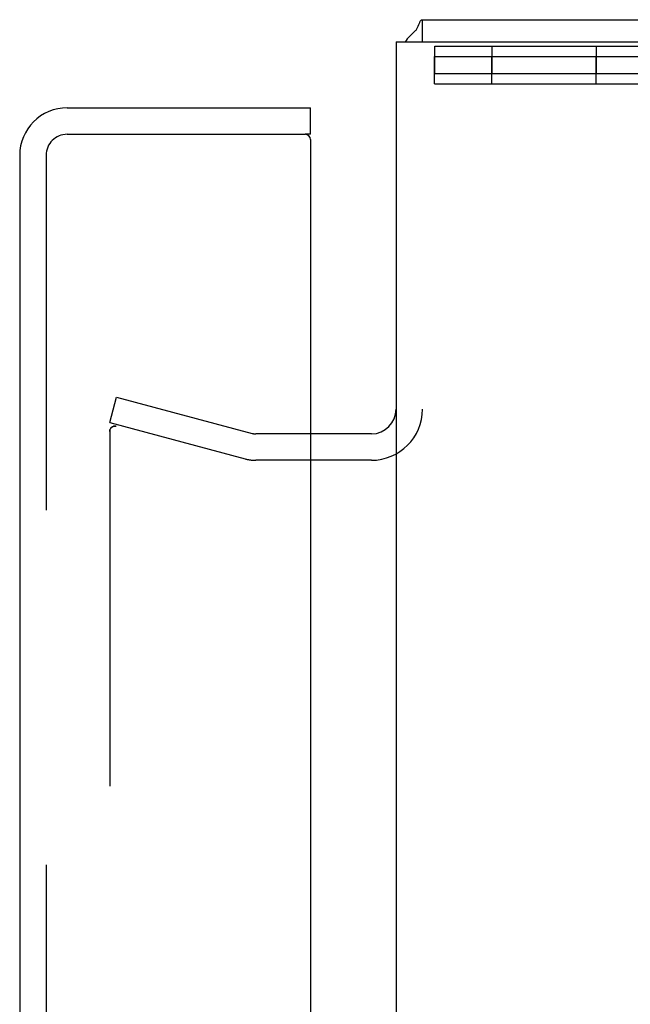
# Model space of a CAD drawing. Header units: inches. Extents: x 0 to 183, y 0 to 118.
# Tile 49 of 80: x 98.38 to 100.11, y 76.08 to 78.87. Entities that reach past the tile are written whole.
import ezdxf

# ---------------------------------------------------------------- set-up
doc = ezdxf.new("R2010")
doc.units = ezdxf.units.IN
doc.header["$LTSCALE"] = 10.065561
doc.header["$MEASUREMENT"] = 0
doc.linetypes.add('HIDDEN', pattern=[0.2, 0.1, -0.1])
doc.layers.get('0').update_dxf_attribs({"linetype": 'CONTINUOUS'})
doc.layers.add('DEFAULT_2', color=8, linetype='HIDDEN')
doc.layers.add('EXD_ENCLOSURE_DOOR_ASSEMBLY', color=7, linetype='CONTINUOUS')

msp = doc.modelspace()

# ---------------------------------------------------------------- linework, layer by layer
at = {"color": 7, "linetype": 'Continuous'}
msp.add_line((99.5192, 78.8073), (99.5192, 78.8703), dxfattribs=at)
at = {"color": 3, "linetype": 'Continuous'}
for p, q in [((99.5192, 78.8703), (117.2992, 78.8703)), ((99.4442, 78.8073), (99.4442, 44.4333)), ((99.4442, 78.8073), (117.3012, 78.8073)), ((99.3742, 77.6953), (99.2012, 77.6953))]:
    msp.add_line(p, q, dxfattribs=at)
for points in [[(99.5087, 78.8566), (99.5095, 78.8587), (99.5103, 78.8606), (99.5112, 78.8624), (99.512, 78.8641), (99.5129, 78.8657), (99.5139, 78.8671), (99.5149, 78.8683), (99.5158, 78.8691), (99.5167, 78.8697), (99.5176, 78.8701), (99.5185, 78.8703), (99.5192, 78.8703)], [(99.4985, 78.8384), (99.4997, 78.8395), (99.5009, 78.8408), (99.502, 78.8424), (99.5031, 78.8441), (99.5041, 78.846), (99.5051, 78.8481), (99.5061, 78.8502), (99.507, 78.8524), (99.5087, 78.8566)]]:
    msp.add_lwpolyline(points, dxfattribs=at)
for centre, radius, start, end in [((99.5892, 78.7253), 0.145, 128.7549, 145.551), ((99.3742, 77.7653), 0.07, 270, 360)]:
    msp.add_arc(centre, radius, start, end, dxfattribs=at)
at = {"layer": 'DEFAULT_2', "color": 8, "linetype": 'HIDDEN'}
for p, q in [((99.5542, 78.7173), (99.5542, 78.7953)), ((99.5542, 78.7953), (101.4242, 78.7953)), ((99.7162, 78.7953), (99.7162, 78.7173)), ((100.0122, 78.7953), (100.0122, 78.7173)), ((99.5532, 78.6883), (99.5532, 78.7663)), ((99.5532, 78.7663), (101.4232, 78.7663)), ((99.7152, 78.7663), (99.7152, 78.6883)), ((100.0112, 78.7663), (100.0112, 78.6883)), ((99.5542, 78.7173), (101.4242, 78.7173)), ((99.5532, 78.6883), (101.4232, 78.6883)), ((98.6317, 77.7272), (98.6511, 77.7997)), ((98.6511, 77.7997), (99.0354, 77.6967)), ((98.6317, 77.7272), (99.016, 77.6242)), ((98.6317, 77.7022), (98.6317, 75.6048)), ((99.2012, 77.6953), (99.0458, 77.6953)), ((99.3742, 77.6203), (99.0458, 77.6203))]:
    msp.add_line(p, q, dxfattribs=at)
for points in [[(98.6462, 77.7172), (98.6454, 77.7172), (98.644, 77.717), (98.6425, 77.7167), (98.6411, 77.7162), (98.6398, 77.7156), (98.6385, 77.7149), (98.6373, 77.714), (98.6362, 77.713), (98.6352, 77.7119), (98.6343, 77.7107), (98.6335, 77.7094), (98.6329, 77.7081), (98.6324, 77.7067), (98.632, 77.7052), (98.6318, 77.7037), (98.6317, 77.7022)], [(98.6421, 77.7166), (98.6427, 77.7167), (98.6432, 77.7169), (98.6438, 77.717), (98.6444, 77.7171)], [(98.645, 77.7171), (98.6456, 77.7172), (98.6462, 77.7172)], [(98.6498, 77.7167), (98.6483, 77.717), (98.6469, 77.7172), (98.6462, 77.7172)], [(98.6468, 77.7172), (98.6474, 77.7171), (98.648, 77.7171), (98.6486, 77.717), (98.6492, 77.7169), (98.6498, 77.7167)], [(98.6317, 77.7022), (98.6317, 77.7028), (98.6318, 77.7034), (98.6318, 77.704), (98.6319, 77.7046), (98.632, 77.7053), (98.6322, 77.7059), (98.6323, 77.7065), (98.6325, 77.707)], [(98.6327, 77.7076), (98.6329, 77.7082), (98.6332, 77.7088), (98.6335, 77.7093), (98.6338, 77.7099)], [(98.6341, 77.7104), (98.6344, 77.7109), (98.6348, 77.7114), (98.6352, 77.7119), (98.6356, 77.7123), (98.636, 77.7128), (98.6364, 77.7132), (98.6368, 77.7136), (98.6373, 77.714), (98.6378, 77.7144), (98.6383, 77.7147), (98.6388, 77.7151), (98.6393, 77.7154), (98.6398, 77.7156), (98.6404, 77.7159), (98.6409, 77.7161), (98.6415, 77.7164)]]:
    msp.add_lwpolyline(points, dxfattribs=at)
for centre, radius, start, end in [((99.3742, 77.7653), 0.145, 270, 360), ((99.0458, 77.7353), 0.04, 255, 270), ((99.0458, 77.7353), 0.115, 255, 270)]:
    msp.add_arc(centre, radius, start, end, dxfattribs=at)
at = {"layer": 'EXD_ENCLOSURE_DOOR_ASSEMBLY', "color": 3, "linetype": 'Continuous'}
for p, q in [((98.5112, 78.6203), (99.2012, 78.6203)), ((99.2012, 78.5303), (99.2012, 75.4618)), ((98.3762, 78.4853), (98.3762, 74.6228))]:
    msp.add_line(p, q, dxfattribs=at)
at = {"layer": 'EXD_ENCLOSURE_DOOR_ASSEMBLY', "color": 7, "linetype": 'Continuous'}
for q in [(99.2012, 78.6203), (99.1862, 78.5453)]:
    msp.add_line((99.2012, 78.5453), q, dxfattribs=at)
at = {"layer": 'EXD_ENCLOSURE_DOOR_ASSEMBLY', "color": 8, "linetype": 'HIDDEN'}
for p, q in [((98.5112, 78.5453), (99.1862, 78.5453)), ((98.4512, 78.4853), (98.4512, 44.7553))]:
    msp.add_line(p, q, dxfattribs=at)
at = {"layer": 'EXD_ENCLOSURE_DOOR_ASSEMBLY', "color": 3, "linetype": 'Continuous'}
for centre, radius, start, end in [((98.5112, 78.4853), 0.135, 90, 180), ((99.1862, 78.5303), 0.015, 0, 90)]:
    msp.add_arc(centre, radius, start, end, dxfattribs=at)
at = {"layer": 'EXD_ENCLOSURE_DOOR_ASSEMBLY', "color": 8, "linetype": 'HIDDEN'}
msp.add_arc((98.5112, 78.4853), 0.06, 90, 180, dxfattribs=at)

doc.saveas('drawing.dxf')
